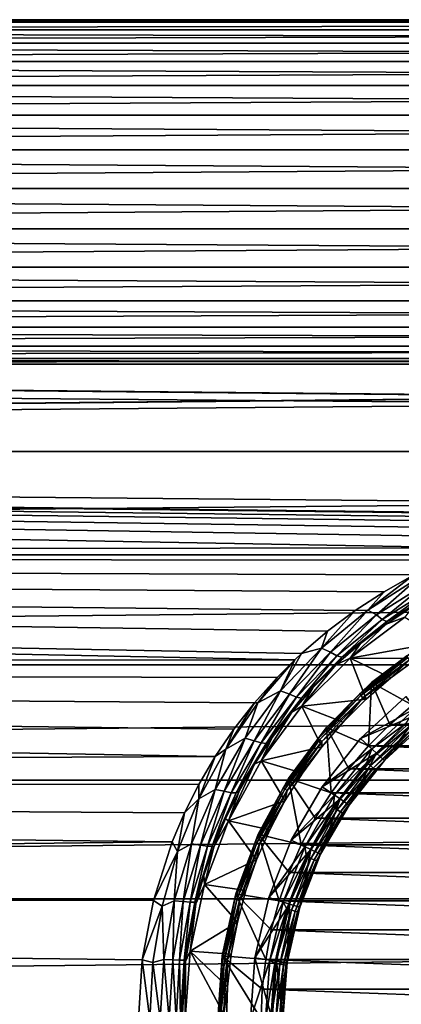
# Model space of a CAD drawing. Header units: metres. Extents: x -128 to 146, y -23 to 80.
# Tile 32 of 113: x -15 to -6, y 0 to 23. Entities that reach past the tile are written whole.
import ezdxf

# ---------------------------------------------------------------- set-up
doc = ezdxf.new("R2010")
doc.units = ezdxf.units.M
doc.layers.add('solid_509241_SW0001', color=7, linetype='CONTINUOUS')

msp = doc.modelspace()

# ---------------------------------------------------------------- linework, layer by layer
at = {"layer": 'solid_509241_SW0001'}
for points in [[(-59.494087, 22.762983, 3.293419), (59.494083, 22.762987, 3.293393), (59.258102, 22.94099, 1.646509)], [(-59.258102, 22.940989, 1.646519), (-59.494087, 22.762983, 3.293419), (59.258102, 22.94099, 1.646509)], [(-59.494083, 22.762987, -3.29339), (-59.258102, 22.94099, -1.646507), (59.258125, 22.940973, -1.646731)], [(-59.494083, 22.762987, -3.29339), (59.258125, 22.940973, -1.646731), (59.494171, 22.762922, -3.293843)], [(-59.258102, 22.940989, 1.646519), (59.258102, 22.94099, 1.646509), (59.180183, 23)], [(-59.180183, 23), (-59.258102, 22.940989, 1.646519), (59.180183, 23)], [(-59.258102, 22.94099, -1.646507), (-59.180183, 23), (59.258125, 22.940973, -1.646731)], [(59.258125, 22.940973, -1.646731), (-59.180183, 23), (59.180183, 23)], [(-59.894394, 22.463484, 4.938818), (59.894386, 22.46349, 4.938791), (59.494083, 22.762987, 3.293393)], [(-59.494087, 22.762983, 3.293419), (-59.894394, 22.463484, 4.938818), (59.494083, 22.762987, 3.293393)], [(-59.894382, 22.46349, -4.938787), (-59.494083, 22.762987, -3.29339), (59.894348, 22.463516, -4.938671)], [(-59.494083, 22.762987, -3.29339), (59.494171, 22.762922, -3.293843), (59.894348, 22.463516, -4.938671)], [(-60.470776, 22.037891, 6.582655), (60.470753, 22.03791, 6.582594), (59.894386, 22.46349, 4.938791)], [(-59.894394, 22.463484, 4.938818), (-60.470776, 22.037891, 6.582655), (59.894386, 22.46349, 4.938791)], [(-60.470749, 22.037912, -6.582585), (-59.894382, 22.46349, -4.938787), (60.469448, 22.038864, -6.579399)], [(-59.894382, 22.46349, -4.938787), (59.894348, 22.463516, -4.938671), (60.469448, 22.038864, -6.579399)], [(-61.234783, 21.484711, 8.210188), (61.234753, 21.484732, 8.210133), (60.470753, 22.03791, 6.582594)], [(-60.470776, 22.037891, 6.582655), (-61.234783, 21.484711, 8.210188), (60.470753, 22.03791, 6.582594)], [(-61.234749, 21.484734, -8.210128), (-60.470749, 22.037912, -6.582585), (61.233082, 21.485928, -8.207006)], [(-60.470749, 22.037912, -6.582585), (60.469448, 22.038864, -6.579399), (61.233082, 21.485928, -8.207006)], [(-62.201096, 20.8043, 9.807196), (62.201057, 20.804325, 9.807142), (61.234753, 21.484732, 8.210133)], [(-61.234783, 21.484711, 8.210188), (-62.201096, 20.8043, 9.807196), (61.234753, 21.484732, 8.210133)], [(-62.201057, 20.804327, -9.80714), (-61.234749, 21.484734, -8.210128), (62.199127, 20.805662, -9.804306)], [(-61.234749, 21.484734, -8.210128), (61.233082, 21.485928, -8.207006), (62.199127, 20.805662, -9.804306)], [(-63.380142, 20.00621, 11.346874), (63.380093, 20.006243, 11.346816), (62.201057, 20.804325, 9.807142)], [(-62.201096, 20.8043, 9.807196), (-63.380142, 20.00621, 11.346874), (62.201057, 20.804325, 9.807142)], [(-63.380089, 20.006245, -11.346815), (-62.201057, 20.804327, -9.80714), (63.378025, 20.007608, -11.344407)], [(-62.201057, 20.804327, -9.80714), (62.199127, 20.805662, -9.804306), (63.378025, 20.007608, -11.344407)], [(-64.769768, 19.116686, 12.788756), (64.769699, 19.116728, 12.788695), (63.380093, 20.006243, 11.346816)], [(-63.380142, 20.00621, 11.346874), (-64.769768, 19.116686, 12.788756), (63.380093, 20.006243, 11.346816)], [(-64.769699, 19.116728, -12.788694), (-63.380089, 20.006245, -11.346815), (64.767609, 19.118019, -12.786763)], [(-63.380089, 20.006245, -11.346815), (63.378025, 20.007608, -11.344407), (64.767609, 19.118019, -12.786763)], [(-66.336807, 18.189522, 14.076268), (66.336739, 18.189558, 14.07622), (64.769699, 19.116728, 12.788695)], [(-64.769768, 19.116686, 12.788756), (-66.336807, 18.189522, 14.076268), (64.769699, 19.116728, 12.788695)], [(-66.336739, 18.189558, -14.076221), (-64.769699, 19.116728, -12.788694), (66.334541, 18.190798, -14.074619)], [(-64.769699, 19.116728, -12.788694), (64.767609, 19.118019, -12.786763), (66.334541, 18.190798, -14.074619)], [(-68.009377, 17.302904, 15.15287), (68.009239, 17.302971, 15.152794), (66.336739, 18.189558, 14.07622)], [(-66.336807, 18.189522, 14.076268), (-68.009377, 17.302904, 15.15287), (66.336739, 18.189558, 14.07622)], [(-68.009232, 17.302979, -15.152787), (-66.336739, 18.189558, -14.076221), (68.008255, 17.303463, -15.152233)], [(-66.336739, 18.189558, -14.076221), (66.334541, 18.190798, -14.074619), (68.008255, 17.303463, -15.152233)], [(-69.699646, 16.532104, 15.990295), (69.699524, 16.532154, 15.990244), (68.009239, 17.302971, 15.152794)], [(-68.009377, 17.302904, 15.15287), (-69.699646, 16.532104, 15.990295), (68.009239, 17.302971, 15.152794)], [(-69.699509, 16.53216, -15.990238), (-68.009232, 17.302979, -15.152787), (69.698708, 16.53249, -15.989896)], [(-68.009232, 17.302979, -15.152787), (68.008255, 17.303463, -15.152233), (69.698708, 16.53249, -15.989896)], [(-71.333626, 15.923942, 16.596025), (71.333511, 15.923981, 16.595989), (69.699524, 16.532154, 15.990244)], [(-69.699646, 16.532104, 15.990295), (-71.333626, 15.923942, 16.596025), (69.699524, 16.532154, 15.990244)], [(-71.333496, 15.923984, -16.595985), (-69.699509, 16.53216, -15.990238), (71.332855, 15.924195, -16.595783)], [(-69.699509, 16.53216, -15.990238), (69.698708, 16.53249, -15.989896), (71.332855, 15.924195, -16.595783)], [(-72.88488, 15.486053, 17.005356), (72.884766, 15.48608, 17.005331), (71.333511, 15.923981, 16.595989)], [(-71.333626, 15.923942, 16.596025), (-72.88488, 15.486053, 17.005356), (71.333511, 15.923981, 16.595989)], [(-72.884758, 15.486082, -17.005331), (-71.333496, 15.923984, -16.595985), (72.884361, 15.486176, -17.005245)], [(-71.333496, 15.923984, -16.595985), (71.332855, 15.924195, -16.595783), (72.884361, 15.486176, -17.005245)], [(-74.362854, 15.206267, 17.255997), (74.362747, 15.206283, 17.255983), (72.884766, 15.48608, 17.005331)], [(-72.88488, 15.486053, 17.005356), (-74.362854, 15.206267, 17.255997), (72.884766, 15.48608, 17.005331)], [(-74.36274, 15.206284, -17.255983), (-72.884758, 15.486082, -17.005331), (74.362534, 15.206313, -17.255957)], [(-72.884758, 15.486082, -17.005331), (72.884361, 15.486176, -17.005245), (74.362534, 15.206313, -17.255957)], [(-127.5, 13.065489, 18.928629), (127.5, 15.251822, 17.215748), (77.206894, 15.070559, 17.374643)], [(-127.5, 13.065489, 18.928629), (127.5, 13.065489, 18.928629), (127.5, 15.251822, 17.215748)], [(127.5, 13.065489, -18.928629), (-127.5, 15.251822, -17.215748), (-77.206894, 15.070559, -17.374643)], [(127.5, 13.065489, -18.928629), (-127.5, 13.065489, -18.928629), (-127.5, 15.251822, -17.215748)], [(-75.793106, 15.070559, 17.374643), (75.793007, 15.070563, 17.37464), (74.362747, 15.206283, 17.255983)], [(-74.362854, 15.206267, 17.255997), (-75.793106, 15.070559, 17.374643), (74.362747, 15.206283, 17.255983)], [(-75.792999, 15.070564, -17.37464), (-74.36274, 15.206284, -17.255983), (75.792984, 15.070564, -17.37464)], [(-74.36274, 15.206284, -17.255983), (74.362534, 15.206313, -17.255957), (75.792984, 15.070564, -17.37464)], [(-127.5, 13.065489, 18.928629), (77.206894, 15.070559, 17.374643), (75.793007, 15.070563, 17.37464)], [(-75.793106, 15.070559, 17.374643), (-127.5, 13.065489, 18.928629), (75.793007, 15.070563, 17.37464)], [(127.5, 13.065489, -18.928629), (-77.206894, 15.070559, -17.374643), (-75.792999, 15.070564, -17.37464)], [(127.5, 13.065489, -18.928629), (-75.792999, 15.070564, -17.37464), (75.792984, 15.070564, -17.37464)], [(-127.5, 10.688633, 20.365488), (127.5, 10.688633, 20.365488), (127.5, 13.065489, 18.928629)], [(-127.5, 13.065489, 18.928629), (-127.5, 10.688633, 20.365488), (127.5, 13.065489, 18.928629)], [(-4.326552, 10.849246, -20.28038), (-127.5, 10.688633, -20.365488), (-127.5, 13.065489, -18.928629)], [(127.5, 13.065489, -18.928629), (127.5, 10.688633, -20.365488), (-127.5, 13.065489, -18.928629)], [(0.731982, 11.600663, -19.860126), (-127.5, 13.065489, -18.928629), (127.5, 10.688633, -20.365488)], [(-3.608396, 11.090138, -20.14966), (-4.326552, 10.849246, -20.28038), (-127.5, 13.065489, -18.928629)], [(-2.885561, 11.284695, -20.041349), (-3.608396, 11.090138, -20.14966), (-127.5, 13.065489, -18.928629)], [(-2.162512, 11.433838, -19.956636), (-2.885561, 11.284695, -20.041349), (-127.5, 13.065489, -18.928629)], [(-1.554317, 11.525234, -19.903994), (-2.162512, 11.433838, -19.956636), (-127.5, 13.065489, -18.928629)], [(-0.715228, 11.601446, -19.859669), (-1.554317, 11.525234, -19.903994), (-127.5, 13.065489, -18.928629)], [(0.731982, 11.600663, -19.860126), (-0.715228, 11.601446, -19.859669), (-127.5, 13.065489, -18.928629)], [(-4.326552, 10.849246, -20.28038), (-5.037412, 10.560815, -20.432062), (-127.5, 10.688633, -20.365488)], [(-127.5, 8.155912, 21.505373), (127.5, 8.155912, 21.505373), (127.5, 10.688633, 20.365488)], [(-127.5, 10.688633, 20.365488), (-127.5, 8.155912, 21.505373), (127.5, 10.688633, 20.365488)], [(-8.477742, 8.271134, -21.461323), (-127.5, 8.155912, -21.505373), (-127.5, 10.688633, -20.365488)], [(-8.322692, 8.415843, -21.404989), (-8.477742, 8.271134, -21.461323), (-127.5, 10.688633, -20.365488)], [(-7.721192, 8.931675, -21.194933), (-8.322692, 8.415843, -21.404989), (-127.5, 10.688633, -20.365488)], [(-7.08632, 9.407078, -20.988256), (-7.721192, 8.931675, -21.194933), (-127.5, 10.688633, -20.365488)], [(-6.423679, 9.838432, -20.789547), (-7.08632, 9.407078, -20.988256), (-127.5, 10.688633, -20.365488)], [(-5.738528, 10.223615, -20.602856), (-6.423679, 9.838432, -20.789547), (-127.5, 10.688633, -20.365488)], [(-5.037412, 10.560815, -20.432062), (-5.738528, 10.223615, -20.602856), (-127.5, 10.688633, -20.365488)], [(-6.796906, 9.417451, -20.999983), (-6.423679, 9.838432, -20.789547), (-5.738528, 10.223615, -20.602856)], [(-5.62358, 10.168539, -20.637554), (-6.796906, 9.417451, -20.999983), (-5.738528, 10.223615, -20.602856)], [(-6.601246, 9.303652, -21.135323), (-6.796906, 9.417451, -20.999983), (-5.62358, 10.168539, -20.637554)], [(-5.439199, 10.034286, -20.773464), (-6.601246, 9.303652, -21.135323), (-5.62358, 10.168539, -20.637554)], [(-6.468288, 9.201883, -21.332178), (-6.601246, 9.303652, -21.135323), (-5.439199, 10.034286, -20.773464)], [(-5.32371, 9.915107, -20.97156), (-6.468288, 9.201883, -21.332178), (-5.439199, 10.034286, -20.773464)], [(-6.796906, 9.417451, -20.999983), (-7.08632, 9.407078, -20.988256), (-6.423679, 9.838432, -20.789547)], [(-6.361004, 9.152223, -21.561985), (-6.468288, 9.201883, -21.332178), (-5.32371, 9.915107, -20.97156)], [(-5.228251, 9.850332, -21.202808), (-6.361004, 9.152223, -21.561985), (-5.32371, 9.915107, -20.97156)], [(-5.228251, 9.850332, -21.202808), (-5.763969, 9.499133, -21.634254), (-6.361004, 9.152223, -21.561985)], [(-6.796906, 9.417451, -20.999983), (-7.859315, 8.541935, -21.38446), (-7.08632, 9.407078, -20.988256)], [(-7.655974, 8.448015, -21.520878), (-7.859315, 8.541935, -21.38446), (-6.796906, 9.417451, -20.999983)], [(-7.859315, 8.541935, -21.38446), (-7.721192, 8.931675, -21.194933), (-7.08632, 9.407078, -20.988256)], [(-6.601246, 9.303652, -21.135323), (-7.655974, 8.448015, -21.520878), (-6.796906, 9.417451, -20.999983)], [(-7.510379, 8.364044, -21.717182), (-7.655974, 8.448015, -21.520878), (-6.601246, 9.303652, -21.135323)], [(-6.468288, 9.201883, -21.332178), (-7.510379, 8.364044, -21.717182), (-6.601246, 9.303652, -21.135323)], [(-6.376435, 9.094966, -21.839315), (-5.763969, 9.499133, -21.634254), (-5.947011, 9.253813, -28)], [(-6.361004, 9.152223, -21.561985), (-5.763969, 9.499133, -21.634254), (-6.376435, 9.094966, -21.839315)], [(-7.396195, 8.328995, -21.946348), (-7.510379, 8.364044, -21.717182), (-6.468288, 9.201883, -21.332178)], [(-6.361004, 9.152223, -21.561985), (-7.396195, 8.328995, -21.946348), (-6.468288, 9.201883, -21.332178)], [(-6.361004, 9.152223, -21.561985), (-6.967015, 8.646072, -22.054602), (-7.396195, 8.328995, -21.946348)], [(-5.024987, 8.703562, -28), (-7.203437, 8.313272, -28), (-5.947011, 9.253813, -28)], [(-6.376435, 9.094966, -21.839315), (-5.947011, 9.253813, -28), (-7.203437, 8.313272, -28)], [(-6.967015, 8.646072, -22.054602), (-6.376435, 9.094966, -21.839315), (-7.203437, 8.313272, -28)], [(-6.361004, 9.152223, -21.561985), (-6.376435, 9.094966, -21.839315), (-6.967015, 8.646072, -22.054602)], [(-7.859315, 8.541935, -21.38446), (-8.322692, 8.415843, -21.404989), (-7.721192, 8.931675, -21.194933)], [(-7.52968, 8.155505, -22.275293), (-6.967015, 8.646072, -22.054602), (-7.203437, 8.313272, -28)], [(-7.396195, 8.328995, -21.946348), (-6.967015, 8.646072, -22.054602), (-7.52968, 8.155505, -22.275293)], [(-5.024987, 8.703562, -28), (-5.661379, 8.303691, -28), (-7.203437, 8.313272, -28)], [(-6.712343, 7.746416, -39), (-6.712322, 7.746434, -28.200001), (-5.541568, 8.622849, -28.200001)], [(-5.541643, 8.622801, -39), (-6.712343, 7.746416, -39), (-5.541568, 8.622849, -28.200001)], [(-5.541643, 8.622801, -39), (-5.76721, 7.231997, -40), (-6.712343, 7.746416, -39)], [(-5.902228, 8.361553, -28.123608), (-5.541568, 8.622849, -28.200001), (-6.712322, 7.746434, -28.200001)], [(-7.859315, 8.541935, -21.38446), (-8.803641, 7.554614, -21.769892), (-8.322692, 8.415843, -21.404989)], [(-8.595714, 7.479427, -21.908739), (-8.803641, 7.554614, -21.769892), (-7.859315, 8.541935, -21.38446)], [(-8.803641, 7.554614, -21.769892), (-8.477742, 8.271134, -21.461323), (-8.322692, 8.415843, -21.404989)], [(-7.655974, 8.448015, -21.520878), (-8.595714, 7.479427, -21.908739), (-7.859315, 8.541935, -21.38446)], [(-8.441741, 7.412681, -22.105267), (-8.595714, 7.479427, -21.908739), (-7.655974, 8.448015, -21.520878)], [(-7.510379, 8.364044, -21.717182), (-8.441741, 7.412681, -22.105267), (-7.655974, 8.448015, -21.520878)], [(-8.477742, 8.271134, -21.461323), (-8.885304, 7.864581, -21.613615), (-127.5, 8.155912, -21.505373)], [(-127.5, 5.50426, 22.331661), (127.5, 5.50426, 22.331661), (127.5, 8.155912, 21.505373)], [(-127.5, 8.155912, 21.505373), (-127.5, 5.50426, 22.331661), (127.5, 8.155912, 21.505373)], [(-10.305633, 6.048386, -22.190472), (-127.5, 5.50426, -22.331661), (-127.5, 8.155912, -21.505373)], [(-9.878558, 6.67636, -22.009686), (-10.305633, 6.048386, -22.190472), (-127.5, 8.155912, -21.505373)], [(-9.40474, 7.283139, -21.816414), (-9.878558, 6.67636, -22.009686), (-127.5, 8.155912, -21.505373)], [(-8.885304, 7.864581, -21.613615), (-9.40474, 7.283139, -21.816414), (-127.5, 8.155912, -21.505373)], [(-9.330064, 7.285707, -21.817263), (-8.885304, 7.864581, -21.613615), (-8.477742, 8.271134, -21.461323)], [(-8.803641, 7.554614, -21.769892), (-9.330064, 7.285707, -21.817263), (-8.477742, 8.271134, -21.461323)], [(-8.324838, 7.390695, -22.334696), (-8.441741, 7.412681, -22.105267), (-7.510379, 8.364044, -21.717182)], [(-7.396195, 8.328995, -21.946348), (-8.324838, 7.390695, -22.334696), (-7.510379, 8.364044, -21.717182)], [(-7.396195, 8.328995, -21.946348), (-8.058508, 7.627796, -22.496017), (-8.324838, 7.390695, -22.334696)], [(-6.835739, 7.367168, -28), (-8.313272, 7.203437, -28), (-7.203437, 8.313272, -28)], [(-7.52968, 8.155505, -22.275293), (-7.203437, 8.313272, -28), (-8.313272, 7.203437, -28)], [(-7.396195, 8.328995, -21.946348), (-7.52968, 8.155505, -22.275293), (-8.058508, 7.627796, -22.496017)], [(-6.266067, 7.857409, -28), (-6.835739, 7.367168, -28), (-7.203437, 8.313272, -28)], [(-5.661379, 8.303691, -28), (-6.266067, 7.857409, -28), (-7.203437, 8.313272, -28)], [(-5.902228, 8.361553, -28.123608), (-6.712322, 7.746434, -28.200001), (-6.985819, 7.479986, -28.123608)], [(-5.902228, 8.361553, -28.123608), (-6.985819, 7.479986, -28.123608), (-5.877224, 8.32613, -28.058634)], [(-6.985819, 7.479986, -28.123608), (-6.956224, 7.448298, -28.058634), (-5.877224, 8.32613, -28.058634)], [(-5.877224, 8.32613, -28.058634), (-6.956224, 7.448298, -28.058634), (-5.839775, 8.273076, -28.015224)], [(-6.956224, 7.448298, -28.058634), (-6.9119, 7.400837, -28.015224), (-5.839775, 8.273076, -28.015224)], [(-5.839775, 8.273076, -28.015224), (-6.9119, 7.400837, -28.015224), (-6.266067, 7.857409, -28)], [(-5.839775, 8.273076, -28.015224), (-6.266067, 7.857409, -28), (-5.661379, 8.303691, -28)], [(-8.058508, 7.627796, -22.496017), (-7.52968, 8.155505, -22.275293), (-8.313272, 7.203437, -28)], [(-9.330064, 7.285707, -21.817263), (-9.40474, 7.283139, -21.816414), (-8.885304, 7.864581, -21.613615)], [(-7.746403, 6.712358, -39), (-7.746432, 6.712324, -28.200001), (-6.712322, 7.746434, -28.200001)], [(-6.985819, 7.479986, -28.123608), (-6.712322, 7.746434, -28.200001), (-7.746432, 6.712324, -28.200001)], [(-6.712343, 7.746416, -39), (-7.746403, 6.712358, -39), (-6.712322, 7.746434, -28.200001)], [(-6.712343, 7.746416, -39), (-6.780664, 6.29167, -40), (-7.746403, 6.712358, -39)], [(-6.9119, 7.400837, -28.015224), (-6.835739, 7.367168, -28), (-6.266067, 7.857409, -28)], [(-6.712343, 7.746416, -39), (-6.29167, 6.780664, -40), (-6.780664, 6.29167, -40)], [(-6.712343, 7.746416, -39), (-5.76721, 7.231997, -40), (-6.29167, 6.780664, -40)], [(-8.803641, 7.554614, -21.769892), (-9.622705, 6.46715, -22.137022), (-9.330064, 7.285707, -21.817263)], [(-9.412713, 6.409118, -22.279213), (-9.622705, 6.46715, -22.137022), (-8.803641, 7.554614, -21.769892)], [(-8.595714, 7.479427, -21.908739), (-9.412713, 6.409118, -22.279213), (-8.803641, 7.554614, -21.769892)], [(-9.25391, 6.358272, -22.476646), (-9.412713, 6.409118, -22.279213), (-8.595714, 7.479427, -21.908739)], [(-8.441741, 7.412681, -22.105267), (-9.25391, 6.358272, -22.476646), (-8.595714, 7.479427, -21.908739)], [(-8.548649, 7.068223, -22.711977), (-8.058508, 7.627796, -22.496017), (-8.313272, 7.203437, -28)], [(-8.324838, 7.390695, -22.334696), (-8.058508, 7.627796, -22.496017), (-8.548649, 7.068223, -22.711977)], [(-6.985819, 7.479986, -28.123608), (-7.746432, 6.712324, -28.200001), (-7.939278, 6.459082, -28.123608)], [(-6.985819, 7.479986, -28.123608), (-7.939278, 6.459082, -28.123608), (-6.956224, 7.448298, -28.058634)], [(-9.330064, 7.285707, -21.817263), (-10.06754, 6.215109, -22.15082), (-9.40474, 7.283139, -21.816414)], [(-9.622705, 6.46715, -22.137022), (-10.06754, 6.215109, -22.15082), (-9.330064, 7.285707, -21.817263)], [(-10.06754, 6.215109, -22.15082), (-9.878558, 6.67636, -22.009686), (-9.40474, 7.283139, -21.816414)], [(-9.137567, 6.346991, -22.707125), (-9.25391, 6.358272, -22.476646), (-8.441741, 7.412681, -22.105267)], [(-8.324838, 7.390695, -22.334696), (-9.137567, 6.346991, -22.707125), (-8.441741, 7.412681, -22.105267)], [(-8.324838, 7.390695, -22.334696), (-8.996773, 6.482071, -22.918631), (-9.137567, 6.346991, -22.707125)], [(-8.324838, 7.390695, -22.334696), (-8.548649, 7.068223, -22.711977), (-8.996773, 6.482071, -22.918631)], [(-6.835739, 7.367168, -28), (-7.367172, 6.835733, -28), (-8.313272, 7.203437, -28)], [(-7.939278, 6.459082, -28.123608), (-7.905643, 6.431718, -28.058634), (-6.956224, 7.448298, -28.058634)], [(-6.956224, 7.448298, -28.058634), (-7.905643, 6.431718, -28.058634), (-6.9119, 7.400837, -28.015224)], [(-7.905643, 6.431718, -28.058634), (-7.855269, 6.390735, -28.015224), (-6.9119, 7.400837, -28.015224)], [(-6.9119, 7.400837, -28.015224), (-7.855269, 6.390735, -28.015224), (-7.367172, 6.835733, -28)], [(-6.9119, 7.400837, -28.015224), (-7.367172, 6.835733, -28), (-6.835739, 7.367168, -28)], [(-6.964005, 6.461627, -28), (-5.923165, 7.427388, -28), (-6.963969, 6.461667, -27)], [(-5.705183, 7.153557, -28), (-5.923165, 7.427388, -28), (-6.964005, 6.461627, -28)], [(-5.611426, 7.036469, -27), (-6.963969, 6.461667, -27), (-5.923125, 7.427423, -27)], [(-5.923165, 7.427388, -28), (-5.923125, 7.427423, -27), (-6.963969, 6.461667, -27)], [(-7.857399, 6.266081, -28), (-9.253812, 5.947013, -28), (-8.313272, 7.203437, -28)], [(-8.548649, 7.068223, -22.711977), (-8.313272, 7.203437, -28), (-9.253812, 5.947013, -28)], [(-8.996773, 6.482071, -22.918631), (-8.548649, 7.068223, -22.711977), (-9.253812, 5.947013, -28)], [(-7.367172, 6.835733, -28), (-7.857399, 6.266081, -28), (-8.313272, 7.203437, -28)], [(-6.707695, 6.223288, -28), (-5.705183, 7.153557, -28), (-6.964005, 6.461627, -28)], [(-5.611426, 7.036469, -27), (-6.59751, 6.121508, -27), (-6.963969, 6.461667, -27)], [(-5.91103, 6.821693, -27.980423), (-5.705183, 7.153557, -28), (-6.707695, 6.223288, -28)], [(-6.597467, 6.121555, -26.555662), (-6.59751, 6.121508, -27), (-5.611426, 7.036469, -27)], [(-6.597467, 6.121555, -26.555662), (-5.611426, 7.036469, -27), (-5.611408, 7.036483, -26.555662)], [(-6.597467, 6.121555, -26.555662), (-5.611408, 7.036483, -26.555662), (-6.414204, 5.951511, -26.700001)], [(-5.611408, 7.036483, -26.555662), (-5.455536, 6.841025, -26.700001), (-6.414204, 5.951511, -26.700001)], [(-6.29167, 6.780664, -40), (-5.76721, 7.231997, -40), (6.29167, 6.780664, -40)], [(-7.855269, 6.390735, -28.015224), (-7.857399, 6.266081, -28), (-7.367172, 6.835733, -28)], [(-5.91103, 6.821693, -27.980423), (-6.707695, 6.223288, -28), (-6.821693, 5.91103, -27.980423)], [(-5.91103, 6.821693, -27.980423), (-6.821693, 5.91103, -27.980423), (-5.837942, 6.737344, -27.923532)], [(-5.455536, 6.841025, -26.700001), (-5.455535, 6.841026, -27.6), (-6.414204, 5.951512, -27.6)], [(-5.742776, 6.627516, -27.723248), (-6.414204, 5.951512, -27.6), (-5.455535, 6.841026, -27.6)], [(-6.414204, 5.951511, -26.700001), (-5.455536, 6.841025, -26.700001), (-6.414204, 5.951512, -27.6)], [(-10.06754, 6.215109, -22.15082), (-10.305633, 6.048386, -22.190472), (-9.878558, 6.67636, -22.009686)], [(-8.622787, 5.541664, -39), (-8.622849, 5.541569, -28.200001), (-7.746432, 6.712324, -28.200001)], [(-7.939278, 6.459082, -28.123608), (-7.746432, 6.712324, -28.200001), (-8.622849, 5.541569, -28.200001)], [(-7.746403, 6.712358, -39), (-7.642651, 5.210797, -40), (-8.622787, 5.541664, -39)], [(-7.746403, 6.712358, -39), (-8.622787, 5.541664, -39), (-7.746432, 6.712324, -28.200001)], [(-7.746403, 6.712358, -39), (-6.780664, 6.29167, -40), (-7.231997, 5.76721, -40)], [(-7.746403, 6.712358, -39), (-7.231997, 5.76721, -40), (-7.642651, 5.210797, -40)], [(-6.821693, 5.91103, -27.980423), (-6.737344, 5.837942, -27.923532), (-5.837942, 6.737344, -27.923532)], [(-6.780664, 6.29167, -40), (-6.29167, 6.780664, -40), (6.780664, 6.29167, -40)], [(-5.837942, 6.737344, -27.923532), (-6.737344, 5.837942, -27.923532), (-5.779962, 6.670431, -27.834911)], [(-6.737344, 5.837942, -27.923532), (-6.670431, 5.779962, -27.834911), (-5.779962, 6.670431, -27.834911)], [(-5.779962, 6.670431, -27.834911), (-6.670431, 5.779962, -27.834911), (-5.742776, 6.627516, -27.723248)], [(-6.670431, 5.779962, -27.834911), (-6.627516, 5.742776, -27.723248), (-5.742776, 6.627516, -27.723248)], [(-5.742776, 6.627516, -27.723248), (-6.627516, 5.742776, -27.723248), (-6.414204, 5.951512, -27.6)], [(-6.29167, 6.780664, -40), (6.29167, 6.780664, -40), (6.780664, 6.29167, -40)], [(-9.622705, 6.46715, -22.137022), (-10.309216, 5.291121, -22.467615), (-10.06754, 6.215109, -22.15082)], [(-10.099036, 5.248328, -22.613625), (-10.309216, 5.291121, -22.467615), (-9.622705, 6.46715, -22.137022)], [(-9.412713, 6.409118, -22.279213), (-10.099036, 5.248328, -22.613625), (-9.622705, 6.46715, -22.137022)], [(-9.938141, 5.211525, -22.812477), (-10.099036, 5.248328, -22.613625), (-9.412713, 6.409118, -22.279213)], [(-9.25391, 6.358272, -22.476646), (-9.938141, 5.211525, -22.812477), (-9.412713, 6.409118, -22.279213)], [(-9.824603, 5.208043, -23.0446), (-9.938141, 5.211525, -22.812477), (-9.25391, 6.358272, -22.476646)], [(-9.137567, 6.346991, -22.707125), (-9.824603, 5.208043, -23.0446), (-9.25391, 6.358272, -22.476646)], [(-9.137567, 6.346991, -22.707125), (-9.760148, 5.249275, -23.290197), (-9.824603, 5.208043, -23.0446)], [(-9.137567, 6.346991, -22.707125), (-9.401052, 5.874044, -23.112356), (-9.760148, 5.249275, -23.290197)], [(-9.401052, 5.874044, -23.112356), (-8.996773, 6.482071, -22.918631), (-9.253812, 5.947013, -28)], [(-9.137567, 6.346991, -22.707125), (-8.996773, 6.482071, -22.918631), (-9.401052, 5.874044, -23.112356)], [(-7.939278, 6.459082, -28.123608), (-8.622849, 5.541569, -28.200001), (-8.744843, 5.317856, -28.123608)], [(-7.939278, 6.459082, -28.123608), (-8.744843, 5.317856, -28.123608), (-7.905643, 6.431718, -28.058634)], [(-8.744843, 5.317856, -28.123608), (-8.707795, 5.295328, -28.058634), (-7.905643, 6.431718, -28.058634)], [(-7.905643, 6.431718, -28.058634), (-8.707795, 5.295328, -28.058634), (-7.855269, 6.390735, -28.015224)], [(-8.707795, 5.295328, -28.058634), (-8.652309, 5.261586, -28.015224), (-7.855269, 6.390735, -28.015224)], [(-7.855269, 6.390735, -28.015224), (-8.652309, 5.261586, -28.015224), (-7.857399, 6.266081, -28)], [(-7.849278, 5.351525, -28), (-6.964005, 6.461627, -28), (-7.849268, 5.35154, -27)], [(-6.707695, 6.223288, -28), (-6.964005, 6.461627, -28), (-7.849278, 5.351525, -28)], [(-6.59751, 6.121508, -27), (-7.849268, 5.35154, -27), (-6.963969, 6.461667, -27)], [(-6.964005, 6.461627, -28), (-6.963969, 6.461667, -27), (-7.849268, 5.35154, -27)], [(-10.06754, 6.215109, -22.15082), (-10.683804, 5.069989, -22.447412), (-10.305633, 6.048386, -22.190472)], [(-10.309216, 5.291121, -22.467615), (-10.683804, 5.069989, -22.447412), (-10.06754, 6.215109, -22.15082)], [(-7.857399, 6.266081, -28), (-8.303704, 5.661357, -28), (-9.253812, 5.947013, -28)], [(-8.652309, 5.261586, -28.015224), (-8.303704, 5.661357, -28), (-7.857399, 6.266081, -28)], [(-7.560352, 5.153986, -28), (-6.707695, 6.223288, -28), (-7.849278, 5.351525, -28)], [(-6.59751, 6.121508, -27), (-7.436134, 5.069903, -27), (-7.849268, 5.35154, -27)], [(-6.821693, 5.91103, -27.980423), (-6.707695, 6.223288, -28), (-7.560352, 5.153986, -28)], [(-7.436149, 5.06988, -26.555662), (-6.59751, 6.121508, -27), (-6.597467, 6.121555, -26.555662)], [(-7.436149, 5.06988, -26.555662), (-6.597467, 6.121555, -26.555662), (-7.229589, 4.92905, -26.700001)], [(-7.436149, 5.06988, -26.555662), (-7.436134, 5.069903, -27), (-6.59751, 6.121508, -27)], [(-7.231997, 5.76721, -40), (-6.780664, 6.29167, -40), (7.231997, 5.76721, -40)], [(-6.597467, 6.121555, -26.555662), (-6.414204, 5.951511, -26.700001), (-7.229589, 4.92905, -26.700001)], [(-6.780664, 6.29167, -40), (6.780664, 6.29167, -40), (7.231997, 5.76721, -40)], [(-10.305633, 6.048386, -22.190472), (-10.684834, 5.404243, -22.356077), (-127.5, 5.50426, -22.331661)], [(-10.683804, 5.069989, -22.447412), (-10.684834, 5.404243, -22.356077), (-10.305633, 6.048386, -22.190472)], [(-8.703547, 5.025015, -28), (-10.005926, 4.569622, -28), (-9.253812, 5.947013, -28)], [(-9.401052, 5.874044, -23.112356), (-9.253812, 5.947013, -28), (-10.005926, 4.569622, -28)], [(-8.303704, 5.661357, -28), (-8.703547, 5.025015, -28), (-9.253812, 5.947013, -28)], [(-6.821693, 5.91103, -27.980423), (-7.560352, 5.153986, -28), (-7.593485, 4.880037, -27.980423)], [(-6.821693, 5.91103, -27.980423), (-7.593485, 4.880037, -27.980423), (-6.737344, 5.837942, -27.923532)], [(-6.414204, 5.951511, -26.700001), (-6.414204, 5.951512, -27.6), (-7.229589, 4.929051, -27.6)], [(-6.627516, 5.742776, -27.723248), (-7.229589, 4.929051, -27.6), (-6.414204, 5.951512, -27.6)], [(-7.229589, 4.92905, -26.700001), (-6.414204, 5.951511, -26.700001), (-7.229589, 4.929051, -27.6)], [(-9.760148, 5.249275, -23.290197), (-9.401052, 5.874044, -23.112356), (-10.005926, 4.569622, -28)], [(-7.642651, 5.210797, -40), (-7.231997, 5.76721, -40), (7.642651, 5.210797, -40)], [(-7.593485, 4.880037, -27.980423), (-7.499594, 4.819696, -27.923532), (-6.737344, 5.837942, -27.923532)], [(-6.737344, 5.837942, -27.923532), (-7.499594, 4.819696, -27.923532), (-6.670431, 5.779962, -27.834911)], [(-7.499594, 4.819696, -27.923532), (-7.42511, 4.771829, -27.834911), (-6.670431, 5.779962, -27.834911)], [(-6.670431, 5.779962, -27.834911), (-7.42511, 4.771829, -27.834911), (-6.627516, 5.742776, -27.723248)], [(-7.42511, 4.771829, -27.834911), (-7.37734, 4.741128, -27.723248), (-6.627516, 5.742776, -27.723248)], [(-6.627516, 5.742776, -27.723248), (-7.37734, 4.741128, -27.723248), (-7.229589, 4.929051, -27.6)], [(-7.231997, 5.76721, -40), (7.231997, 5.76721, -40), (7.642651, 5.210797, -40)], [(-127.5, 2.772344, 22.832304), (127.5, 2.772344, 22.832304), (127.5, 5.50426, 22.331661)], [(-127.5, 5.50426, 22.331661), (-127.5, 2.772344, 22.832304), (127.5, 5.50426, 22.331661)], [(-11.300403, 4.082197, -22.634832), (-127.5, 2.772344, -22.832304), (-127.5, 5.50426, -22.331661)], [(-11.016119, 4.748104, -22.504566), (-11.300403, 4.082197, -22.634832), (-127.5, 5.50426, -22.331661)], [(-10.684834, 5.404243, -22.356077), (-11.016119, 4.748104, -22.504566), (-127.5, 5.50426, -22.331661)], [(-9.323664, 4.258144, -39), (-9.323727, 4.258006, -28.200001), (-8.622849, 5.541569, -28.200001)], [(-8.744843, 5.317856, -28.123608), (-8.622849, 5.541569, -28.200001), (-9.323727, 4.258006, -28.200001)], [(-8.622787, 5.541664, -39), (-8.333917, 4.013522, -40), (-9.323664, 4.258144, -39)], [(-8.622787, 5.541664, -39), (-9.323664, 4.258144, -39), (-8.622849, 5.541569, -28.200001)], [(-8.652309, 5.261586, -28.015224), (-8.703547, 5.025015, -28), (-8.303704, 5.661357, -28)], [(-8.622787, 5.541664, -39), (-7.642651, 5.210797, -40), (-8.010773, 4.624931, -40)], [(-8.622787, 5.541664, -39), (-8.010773, 4.624931, -40), (-8.333917, 4.013522, -40)], [(-10.683804, 5.069989, -22.447412), (-11.016119, 4.748104, -22.504566), (-10.684834, 5.404243, -22.356077)], [(-10.309216, 5.291121, -22.467615), (-10.855001, 4.040004, -22.745274), (-10.683804, 5.069989, -22.447412)], [(-10.645816, 4.010394, -22.895056), (-10.855001, 4.040004, -22.745274), (-10.309216, 5.291121, -22.467615)], [(-10.099036, 5.248328, -22.613625), (-10.645816, 4.010394, -22.895056), (-10.309216, 5.291121, -22.467615)], [(-10.484677, 3.985488, -23.095545), (-10.645816, 4.010394, -22.895056), (-10.099036, 5.248328, -22.613625)], [(-9.938141, 5.211525, -22.812477), (-10.484677, 3.985488, -23.095545), (-10.099036, 5.248328, -22.613625)], [(-10.375072, 3.986655, -23.329571), (-10.484677, 3.985488, -23.095545), (-9.938141, 5.211525, -22.812477)], [(-9.824603, 5.208043, -23.0446), (-10.375072, 3.986655, -23.329571), (-9.938141, 5.211525, -22.812477)], [(-10.073807, 4.612161, -23.449856), (-9.760148, 5.249275, -23.290197), (-10.005926, 4.569622, -28)], [(-9.824603, 5.208043, -23.0446), (-9.760148, 5.249275, -23.290197), (-10.073807, 4.612161, -23.449856)], [(-8.744843, 5.317856, -28.123608), (-9.323727, 4.258006, -28.200001), (-9.387507, 4.07757, -28.123608)], [(-8.744843, 5.317856, -28.123608), (-9.387507, 4.07757, -28.123608), (-8.707795, 5.295328, -28.058634)], [(-9.387507, 4.07757, -28.123608), (-9.347737, 4.060296, -28.058634), (-8.707795, 5.295328, -28.058634)], [(-8.707795, 5.295328, -28.058634), (-9.347737, 4.060296, -28.058634), (-8.652309, 5.261586, -28.015224)], [(-9.347737, 4.060296, -28.058634), (-9.288174, 4.034423, -28.015224), (-8.652309, 5.261586, -28.015224)], [(-8.652309, 5.261586, -28.015224), (-9.288174, 4.034423, -28.015224), (-8.703547, 5.025015, -28)], [(-7.436134, 5.069903, -27), (-8.559228, 4.121844, -27), (-7.849268, 5.35154, -27)], [(-7.849278, 5.351525, -28), (-7.849268, 5.35154, -27), (-8.559228, 4.121844, -27)], [(-8.559211, 4.121881, -28), (-7.849278, 5.351525, -28), (-8.559228, 4.121844, -27)], [(-7.560352, 5.153986, -28), (-7.849278, 5.351525, -28), (-8.559211, 4.121881, -28)], [(-8.010773, 4.624931, -40), (-7.642651, 5.210797, -40), (8.010773, 4.624931, -40)], [(-7.642651, 5.210797, -40), (7.642651, 5.210797, -40), (8.010773, 4.624931, -40)], [(-10.683804, 5.069989, -22.447412), (-11.172229, 3.861877, -22.693995), (-11.016119, 4.748104, -22.504566)], [(-10.855001, 4.040004, -22.745274), (-11.172229, 3.861877, -22.693995), (-10.683804, 5.069989, -22.447412)], [(-9.824603, 5.208043, -23.0446), (-10.073807, 4.612161, -23.449856), (-10.375072, 3.986655, -23.329571)], [(-8.703547, 5.025015, -28), (-9.054744, 4.360516, -28), (-10.005926, 4.569622, -28)], [(-9.288174, 4.034423, -28.015224), (-9.054744, 4.360516, -28), (-8.703547, 5.025015, -28)], [(-7.436134, 5.069903, -27), (-8.108695, 3.905006, -27), (-8.559228, 4.121844, -27)], [(-8.244102, 3.969543, -28), (-7.560352, 5.153986, -28), (-8.559211, 4.121881, -28)], [(-7.593485, 4.880037, -27.980423), (-7.560352, 5.153986, -28), (-8.244102, 3.969543, -28)], [(-8.10872, 3.904954, -26.555662), (-8.108695, 3.905006, -27), (-7.436134, 5.069903, -27)], [(-8.10872, 3.904954, -26.555662), (-7.436134, 5.069903, -27), (-7.436149, 5.06988, -26.555662)], [(-8.10872, 3.904954, -26.555662), (-7.436149, 5.06988, -26.555662), (-7.883478, 3.796483, -26.700001)], [(-7.436149, 5.06988, -26.555662), (-7.229589, 4.92905, -26.700001), (-7.883478, 3.796483, -26.700001)], [(-7.593485, 4.880037, -27.980423), (-8.244102, 3.969543, -28), (-8.210696, 3.749699, -27.980423)], [(-7.593485, 4.880037, -27.980423), (-8.210696, 3.749699, -27.980423), (-7.499594, 4.819696, -27.923532)], [(-8.210696, 3.749699, -27.980423), (-8.109173, 3.703335, -27.923532), (-7.499594, 4.819696, -27.923532)], [(-7.499594, 4.819696, -27.923532), (-8.109173, 3.703335, -27.923532), (-7.42511, 4.771829, -27.834911)], [(-8.109173, 3.703335, -27.923532), (-8.028635, 3.666555, -27.834911), (-7.42511, 4.771829, -27.834911)], [(-7.42511, 4.771829, -27.834911), (-8.028635, 3.666555, -27.834911), (-7.37734, 4.741128, -27.723248)], [(-7.883478, 3.796483, -26.700001), (-7.229589, 4.92905, -26.700001), (-7.883477, 3.796483, -27.6)], [(-7.229589, 4.92905, -26.700001), (-7.229589, 4.929051, -27.6), (-7.883477, 3.796483, -27.6)], [(-7.37734, 4.741128, -27.723248), (-7.883477, 3.796483, -27.6), (-7.229589, 4.929051, -27.6)], [(-11.172229, 3.861877, -22.693995), (-11.300403, 4.082197, -22.634832), (-11.016119, 4.748104, -22.504566)], [(-9.355274, 3.671693, -28), (-10.554419, 3.099072, -28), (-10.005926, 4.569622, -28)], [(-10.342921, 3.965276, -23.58993), (-10.005926, 4.569622, -28), (-10.554419, 3.099072, -28)], [(-10.375072, 3.986655, -23.329571), (-10.073807, 4.612161, -23.449856), (-10.342921, 3.965276, -23.58993)], [(-10.342921, 3.965276, -23.58993), (-10.073807, 4.612161, -23.449856), (-10.005926, 4.569622, -28)], [(-9.054744, 4.360516, -28), (-9.355274, 3.671693, -28), (-10.005926, 4.569622, -28)], [(-8.333917, 4.013522, -40), (-8.010773, 4.624931, -40), (8.333917, 4.013522, -40)], [(-8.028635, 3.666555, -27.834911), (-7.976983, 3.642966, -27.723248), (-7.37734, 4.741128, -27.723248)], [(-8.010773, 4.624931, -40), (8.010773, 4.624931, -40), (8.333917, 4.013522, -40)], [(-7.37734, 4.741128, -27.723248), (-7.976983, 3.642966, -27.723248), (-7.883477, 3.796483, -27.6)], [(-9.288174, 4.034423, -28.015224), (-9.355274, 3.671693, -28), (-9.054744, 4.360516, -28)], [(-11.300403, 4.082197, -22.634832), (-11.731396, 2.732611, -22.837093), (-127.5, 2.772344, -22.832304)], [(-11.172229, 3.861877, -22.693995), (-11.731396, 2.732611, -22.837093), (-11.300403, 4.082197, -22.634832)], [(-9.83476, 2.887907, -39), (-9.834804, 2.887758, -28.200001), (-9.323727, 4.258006, -28.200001)], [(-9.387507, 4.07757, -28.123608), (-9.323727, 4.258006, -28.200001), (-9.834804, 2.887758, -28.200001)], [(-9.323664, 4.258144, -39), (-8.839021, 2.726578, -40), (-9.83476, 2.887907, -39)], [(-9.323664, 4.258144, -39), (-9.83476, 2.887907, -39), (-9.323727, 4.258006, -28.200001)], [(-9.323664, 4.258144, -39), (-8.333917, 4.013522, -40), (-8.610602, 3.379346, -40)], [(-9.323664, 4.258144, -39), (-8.610602, 3.379346, -40), (-8.839021, 2.726578, -40)], [(-8.108695, 3.905006, -27), (-9.077969, 2.800084, -27), (-8.559228, 4.121844, -27)], [(-9.077946, 2.800162, -28), (-8.559228, 4.121844, -27), (-9.077969, 2.800084, -27)], [(-9.077946, 2.800162, -28), (-8.559211, 4.121881, -28), (-8.559228, 4.121844, -27)], [(-8.244102, 3.969543, -28), (-8.559211, 4.121881, -28), (-9.077946, 2.800162, -28)], [(-11.172229, 3.861877, -22.693995), (-11.526743, 2.603742, -22.87929), (-11.731396, 2.732611, -22.837093)], [(-11.252183, 2.728709, -22.955437), (-11.526743, 2.603742, -22.87929), (-11.172229, 3.861877, -22.693995)], [(-10.855001, 4.040004, -22.745274), (-11.252183, 2.728709, -22.955437), (-11.172229, 3.861877, -22.693995)], [(-11.044429, 2.710312, -23.108423), (-11.252183, 2.728709, -22.955437), (-10.855001, 4.040004, -22.745274)], [(-10.645816, 4.010394, -22.895056), (-11.044429, 2.710312, -23.108423), (-10.855001, 4.040004, -22.745274)], [(-10.883993, 2.695182, -23.31045), (-11.044429, 2.710312, -23.108423), (-10.645816, 4.010394, -22.895056)], [(-10.484677, 3.985488, -23.095545), (-10.883993, 2.695182, -23.31045), (-10.645816, 4.010394, -22.895056)], [(-10.778302, 2.697996, -23.546255), (-10.883993, 2.695182, -23.31045), (-10.484677, 3.985488, -23.095545)], [(-10.375072, 3.986655, -23.329571), (-10.568231, 3.311459, -23.709358), (-10.778302, 2.697996, -23.546255)], [(-10.375072, 3.986655, -23.329571), (-10.778302, 2.697996, -23.546255), (-10.484677, 3.985488, -23.095545)], [(-10.375072, 3.986655, -23.329571), (-10.342921, 3.965276, -23.58993), (-10.568231, 3.311459, -23.709358)], [(-10.568231, 3.311459, -23.709358), (-10.342921, 3.965276, -23.58993), (-10.554419, 3.099072, -28)], [(-9.387507, 4.07757, -28.123608), (-9.834804, 2.887758, -28.200001), (-9.855301, 2.761326, -28.123608)], [(-9.387507, 4.07757, -28.123608), (-9.855301, 2.761326, -28.123608), (-9.347737, 4.060296, -28.058634)], [(-9.855301, 2.761326, -28.123608), (-9.813549, 2.749628, -28.058634), (-9.347737, 4.060296, -28.058634)], [(-9.347737, 4.060296, -28.058634), (-9.813549, 2.749628, -28.058634), (-9.288174, 4.034423, -28.015224)], [(-9.813549, 2.749628, -28.058634), (-9.751018, 2.732107, -28.015224), (-9.288174, 4.034423, -28.015224)], [(-9.288174, 4.034423, -28.015224), (-9.751018, 2.732107, -28.015224), (-9.355274, 3.671693, -28)], [(-8.108695, 3.905006, -27), (-8.600158, 2.652789, -27), (-9.077969, 2.800084, -27)], [(-8.743676, 2.69641, -28), (-8.244102, 3.969543, -28), (-9.077946, 2.800162, -28)], [(-8.210696, 3.749699, -27.980423), (-8.244102, 3.969543, -28), (-8.743676, 2.69641, -28)], [(-8.610602, 3.379346, -40), (-8.333917, 4.013522, -40), (8.610602, 3.379346, -40)], [(-8.600155, 2.652797, -26.555662), (-8.600158, 2.652789, -27), (-8.108695, 3.905006, -27)], [(-8.600155, 2.652797, -26.555662), (-8.108695, 3.905006, -27), (-8.10872, 3.904954, -26.555662)], [(-8.600155, 2.652797, -26.555662), (-8.10872, 3.904954, -26.555662), (-8.361262, 2.579108, -26.700001)], [(-8.10872, 3.904954, -26.555662), (-7.883478, 3.796483, -26.700001), (-8.361262, 2.579108, -26.700001)], [(-8.333917, 4.013522, -40), (8.333917, 4.013522, -40), (8.610602, 3.379346, -40)], [(-9.355274, 3.671693, -28), (-9.603512, 2.962272, -28), (-10.554419, 3.099072, -28)], [(-9.751018, 2.732107, -28.015224), (-9.603512, 2.962272, -28), (-9.355274, 3.671693, -28)], [(-8.210696, 3.749699, -27.980423), (-8.743676, 2.69641, -28), (-8.660761, 2.543029, -27.980423)], [(-8.210696, 3.749699, -27.980423), (-8.660761, 2.543029, -27.980423), (-8.109173, 3.703335, -27.923532)], [(-8.660761, 2.543029, -27.980423), (-8.553673, 2.511585, -27.923532), (-8.109173, 3.703335, -27.923532)], [(-8.109173, 3.703335, -27.923532), (-8.553673, 2.511585, -27.923532), (-8.028635, 3.666555, -27.834911)], [(-8.553673, 2.511585, -27.923532), (-8.46872, 2.486641, -27.834911), (-8.028635, 3.666555, -27.834911)], [(-8.028635, 3.666555, -27.834911), (-8.46872, 2.486641, -27.834911), (-7.976983, 3.642966, -27.723248)], [(-8.46872, 2.486641, -27.834911), (-8.414236, 2.470643, -27.723248), (-7.976983, 3.642966, -27.723248)], [(-7.976983, 3.642966, -27.723248), (-8.414236, 2.470643, -27.723248), (-8.361262, 2.579108, -27.6)], [(-7.883478, 3.796483, -26.700001), (-7.883477, 3.796483, -27.6), (-8.361262, 2.579108, -27.6)], [(-7.976983, 3.642966, -27.723248), (-8.361262, 2.579108, -27.6), (-7.883477, 3.796483, -27.6)], [(-8.361262, 2.579108, -26.700001), (-7.883478, 3.796483, -26.700001), (-8.361262, 2.579108, -27.6)], [(-10.778302, 2.697996, -23.546255), (-10.568231, 3.311459, -23.709358), (-10.750513, 2.653637, -23.807497)], [(-10.750513, 2.653637, -23.807497), (-10.568231, 3.311459, -23.709358), (-10.554419, 3.099072, -28)], [(-8.839021, 2.726578, -40), (-8.610602, 3.379346, -40), (8.839021, 2.726578, -40)], [(-8.610602, 3.379346, -40), (8.610602, 3.379346, -40), (8.839021, 2.726578, -40)], [(-9.798021, 2.236347, -28), (-10.888044, 1.565406, -28), (-10.554419, 3.099072, -28)], [(-10.750513, 2.653637, -23.807497), (-10.554419, 3.099072, -28), (-10.888044, 1.565406, -28)], [(-9.603512, 2.962272, -28), (-9.798021, 2.236347, -28), (-10.554419, 3.099072, -28)], [(-9.751018, 2.732107, -28.015224), (-9.798021, 2.236347, -28), (-9.603512, 2.962272, -28)], [(-127.5, 0, 23), (127.5, 0, 23), (127.5, 2.772344, 22.832304)], [(-127.5, 2.772344, 22.832304), (-127.5, 0, 23), (127.5, 2.772344, 22.832304)], [(-12.069973, 0, -23), (-127.5, 0, -23), (-127.5, 2.772344, -22.832304)], [(-11.985751, 1.368679, -22.95924), (-12.069973, 0, -23), (-127.5, 2.772344, -22.832304)], [(-11.731396, 2.732611, -22.837093), (-11.985751, 1.368679, -22.95924), (-127.5, 2.772344, -22.832304)], [(-11.526743, 2.603742, -22.87929), (-11.985751, 1.368679, -22.95924), (-11.731396, 2.732611, -22.837093)], [(-11.252183, 2.728709, -22.955437), (-11.493603, 1.374747, -23.086554), (-11.526743, 2.603742, -22.87929)], [(-11.287046, 1.365999, -23.24169), (-11.493603, 1.374747, -23.086554), (-11.252183, 2.728709, -22.955437)], [(-11.044429, 2.710312, -23.108423), (-11.287046, 1.365999, -23.24169), (-11.252183, 2.728709, -22.955437)], [(-10.145655, 1.458831, -39), (-10.14567, 1.458727, -28.200001), (-9.834804, 2.887758, -28.200001)], [(-9.855301, 2.761326, -28.123608), (-9.834804, 2.887758, -28.200001), (-10.14567, 1.458727, -28.200001)], [(-9.855301, 2.761326, -28.123608), (-10.14567, 1.458727, -28.200001), (-10.139508, 1.393643, -28.123608)], [(-9.83476, 2.887907, -39), (-9.146676, 1.378703, -40), (-10.145655, 1.458831, -39)], [(-9.83476, 2.887907, -39), (-10.145655, 1.458831, -39), (-9.834804, 2.887758, -28.200001)], [(-9.855301, 2.761326, -28.123608), (-10.139508, 1.393643, -28.123608), (-9.813549, 2.749628, -28.058634)], [(-10.139508, 1.393643, -28.123608), (-10.096553, 1.387739, -28.058634), (-9.813549, 2.749628, -28.058634)], [(-9.813549, 2.749628, -28.058634), (-10.096553, 1.387739, -28.058634), (-9.751018, 2.732107, -28.015224)], [(-10.096553, 1.387739, -28.058634), (-10.032218, 1.378897, -28.015224), (-9.751018, 2.732107, -28.015224)], [(-9.751018, 2.732107, -28.015224), (-10.032218, 1.378897, -28.015224), (-9.798021, 2.236347, -28)], [(-9.83476, 2.887907, -39), (-8.839021, 2.726578, -40), (-9.018089, 2.058278, -40)], [(-9.83476, 2.887907, -39), (-9.018089, 2.058278, -40), (-9.146676, 1.378703, -40)], [(-8.600158, 2.652789, -27), (-9.393905, 1.41582, -27), (-9.077969, 2.800084, -27)], [(-9.393894, 1.415894, -28), (-9.077969, 2.800084, -27), (-9.393905, 1.41582, -27)], [(-9.393894, 1.415894, -28), (-9.077946, 2.800162, -28), (-9.077969, 2.800084, -27)], [(-8.743676, 2.69641, -28), (-9.077946, 2.800162, -28), (-9.393894, 1.415894, -28)], [(-9.018089, 2.058278, -40), (-8.839021, 2.726578, -40), (9.018089, 2.058278, -40)], [(-8.839021, 2.726578, -40), (8.839021, 2.726578, -40), (9.018089, 2.058278, -40)], [(-11.526743, 2.603742, -22.87929), (-11.741716, 1.310271, -22.994259), (-11.985751, 1.368679, -22.95924)], [(-11.493603, 1.374747, -23.086554), (-11.741716, 1.310271, -22.994259), (-11.526743, 2.603742, -22.87929)], [(-11.127436, 1.358924, -23.444798), (-11.287046, 1.365999, -23.24169), (-11.044429, 2.710312, -23.108423)], [(-10.883993, 2.695182, -23.31045), (-11.127436, 1.358924, -23.444798), (-11.044429, 2.710312, -23.108423)], [(-11.024599, 1.360998, -23.681858), (-11.127436, 1.358924, -23.444798), (-10.883993, 2.695182, -23.31045)], [(-10.778302, 2.697996, -23.546255), (-10.750513, 2.653637, -23.807497), (-11.024599, 1.360998, -23.681858)], [(-10.778302, 2.697996, -23.546255), (-11.024599, 1.360998, -23.681858), (-10.883993, 2.695182, -23.31045)], [(-11.024599, 1.360998, -23.681858), (-10.750513, 2.653637, -23.807497), (-10.99081, 1.329184, -23.938618)], [(-10.99081, 1.329184, -23.938618), (-10.750513, 2.653637, -23.807497), (-10.888044, 1.565406, -28)], [(-8.600158, 2.652789, -27), (-8.899487, 1.341318, -27), (-9.393905, 1.41582, -27)], [(-9.047906, 1.363045, -28), (-8.743676, 2.69641, -28), (-9.393894, 1.415894, -28)], [(-8.660761, 2.543029, -27.980423), (-8.743676, 2.69641, -28), (-9.047906, 1.363045, -28)], [(-8.660761, 2.543029, -27.980423), (-9.047906, 1.363045, -28), (-8.934518, 1.28459, -27.980423)], [(-8.660761, 2.543029, -27.980423), (-8.934518, 1.28459, -27.980423), (-8.553673, 2.511585, -27.923532)], [(-8.934518, 1.28459, -27.980423), (-8.824044, 1.268706, -27.923532), (-8.553673, 2.511585, -27.923532)], [(-8.899477, 1.34138, -26.555662), (-8.899487, 1.341318, -27), (-8.600158, 2.652789, -27)], [(-8.899477, 1.34138, -26.555662), (-8.600158, 2.652789, -27), (-8.600155, 2.652797, -26.555662)], [(-8.899477, 1.34138, -26.555662), (-8.600155, 2.652797, -26.555662), (-8.652269, 1.30412, -26.700001)], [(-8.553673, 2.511585, -27.923532), (-8.824044, 1.268706, -27.923532), (-8.46872, 2.486641, -27.834911)], [(-8.600155, 2.652797, -26.555662), (-8.361262, 2.579108, -26.700001), (-8.652269, 1.30412, -26.700001)], [(-8.361262, 2.579108, -26.700001), (-8.361262, 2.579108, -27.6), (-8.652269, 1.30412, -27.6)], [(-8.414236, 2.470643, -27.723248), (-8.652269, 1.30412, -27.6), (-8.361262, 2.579108, -27.6)], [(-8.652269, 1.30412, -26.700001), (-8.361262, 2.579108, -26.700001), (-8.652269, 1.30412, -27.6)], [(-8.824044, 1.268706, -27.923532), (-8.736407, 1.256106, -27.834911), (-8.46872, 2.486641, -27.834911)], [(-8.46872, 2.486641, -27.834911), (-8.736407, 1.256106, -27.834911), (-8.414236, 2.470643, -27.723248)], [(-8.736407, 1.256106, -27.834911), (-8.680201, 1.248024, -27.723248), (-8.414236, 2.470643, -27.723248)], [(-8.414236, 2.470643, -27.723248), (-8.680201, 1.248024, -27.723248), (-8.652269, 1.30412, -27.6)], [(-9.798021, 2.236347, -28), (-9.937752, 1.497862, -28), (-10.888044, 1.565406, -28)], [(-10.032218, 1.378897, -28.015224), (-9.937752, 1.497862, -28), (-9.798021, 2.236347, -28)], [(-9.146676, 1.378703, -40), (-9.018089, 2.058278, -40), (9.146676, 1.378703, -40)], [(-9.018089, 2.058278, -40), (9.018089, 2.058278, -40), (9.146676, 1.378703, -40)], [(-11.813964, 0, -23.033325), (-12.069973, 0, -23), (-11.985751, 1.368679, -22.95924)], [(-11.741716, 1.310271, -22.994259), (-11.813964, 0, -23.033325), (-11.985751, 1.368679, -22.95924)], [(-11.493603, 1.374747, -23.086554), (-11.574794, 0, -23.131208), (-11.741716, 1.310271, -22.994259)], [(-11.368693, 0, -23.287113), (-11.574794, 0, -23.131208), (-11.493603, 1.374747, -23.086554)], [(-11.287046, 1.365999, -23.24169), (-11.368693, 0, -23.287113), (-11.493603, 1.374747, -23.086554)], [(-11.209427, 0, -23.490627), (-11.368693, 0, -23.287113), (-11.287046, 1.365999, -23.24169)], [(-11.127436, 1.358924, -23.444798), (-11.209427, 0, -23.490627), (-11.287046, 1.365999, -23.24169)], [(-11.024599, 1.360998, -23.681858), (-11.107631, 0, -23.728157), (-11.127436, 1.358924, -23.444798)], [(-11.024599, 1.360998, -23.681858), (-11.070125, 0, -23.982548), (-11.107631, 0, -23.728157)], [(-11.024599, 1.360998, -23.681858), (-10.99081, 1.329184, -23.938618), (-11.070125, 0, -23.982548)], [(-10.05, 0, -28), (-11, 0, -28), (-10.888044, 1.565406, -28)], [(-10.99081, 1.329184, -23.938618), (-10.888044, 1.565406, -28), (-11, 0, -28)], [(-10.021896, 0.751042, -28), (-10.05, 0, -28), (-10.888044, 1.565406, -28)], [(-9.937752, 1.497862, -28), (-10.021896, 0.751042, -28), (-10.888044, 1.565406, -28)], [(-10.145655, 1.458831, -39), (-9.25, 0, -40), (-10.25, 0, -39)], [(-10.145655, 1.458831, -39), (-10.25, 0, -39), (-10.14567, 1.458727, -28.200001)], [(-10.14567, 1.458727, -28.200001), (-10.25, 0, -39), (-10.25, 0, -28.200001)], [(-10.139508, 1.393643, -28.123608), (-10.14567, 1.458727, -28.200001), (-10.25, 0, -28.200001)], [(-10.139508, 1.393643, -28.123608), (-10.25, 0, -28.200001), (-10.234836, 0, -28.123608)], [(-10.139508, 1.393643, -28.123608), (-10.234836, 0, -28.123608), (-10.096553, 1.387739, -28.058634)], [(-10.096553, 1.387739, -28.058634), (-10.234836, 0, -28.123608), (-10.191477, 0, -28.058634)], [(-10.096553, 1.387739, -28.058634), (-10.191477, 0, -28.058634), (-10.032218, 1.378897, -28.015224)], [(-10.032218, 1.378897, -28.015224), (-10.191477, 0, -28.058634), (-10.126536, 0, -28.015224)], [(-10.145655, 1.458831, -39), (-9.146676, 1.378703, -40), (-9.224133, 0.691239, -40)], [(-10.145655, 1.458831, -39), (-9.224133, 0.691239, -40), (-9.25, 0, -40)], [(-10.032218, 1.378897, -28.015224), (-10.126536, 0, -28.015224), (-10.021896, 0.751042, -28)], [(-10.032218, 1.378897, -28.015224), (-10.021896, 0.751042, -28), (-9.937752, 1.497862, -28)], [(-9.393894, 1.415894, -28), (-9.393905, 1.41582, -27), (-9.5, 0, -27)], [(-9.393894, 1.415894, -28), (-9.5, 0, -27), (-9.5, 0, -28)], [(-9.047906, 1.363045, -28), (-9.393894, 1.415894, -28), (-9.5, 0, -28)], [(-9.5, 0, -27), (-9.393905, 1.41582, -27), (-9, 0, -27)], [(-9.15, 0, -28), (-9.047906, 1.363045, -28), (-9.5, 0, -28)], [(-8.899487, 1.341318, -27), (-9, 0, -27), (-9.393905, 1.41582, -27)], [(-9.224133, 0.691239, -40), (-9.146676, 1.378703, -40), (9.224133, 0.691239, -40)], [(-8.934518, 1.28459, -27.980423), (-9.047906, 1.363045, -28), (-9.15, 0, -28)], [(-9.146676, 1.378703, -40), (9.146676, 1.378703, -40), (9.224133, 0.691239, -40)], [(-11.574794, 0, -23.131208), (-11.813964, 0, -23.033325), (-11.741716, 1.310271, -22.994259)], [(-11.107631, 0, -23.728157), (-11.209427, 0, -23.490627), (-11.127436, 1.358924, -23.444798)], [(-10.99081, 1.329184, -23.938618), (-11, 0, -28), (-11.070125, 0, -23.982548)], [(-8.934518, 1.28459, -27.980423), (-9.15, 0, -28), (-9.026393, 0, -27.980423)], [(-8.934518, 1.28459, -27.980423), (-9.026393, 0, -27.980423), (-8.824044, 1.268706, -27.923532)], [(-9.026393, 0, -27.980423), (-8.914784, 0, -27.923532), (-8.824044, 1.268706, -27.923532)], [(-8.899477, 1.34138, -26.555662), (-9, 0, -26.555662), (-8.899487, 1.341318, -27)], [(-8.899477, 1.34138, -26.555662), (-8.75, 0, -26.700001), (-9, 0, -26.555662)], [(-8.899487, 1.341318, -27), (-9, 0, -26.555662), (-9, 0, -27)], [(-8.824044, 1.268706, -27.923532), (-8.914784, 0, -27.923532), (-8.736407, 1.256106, -27.834911)], [(-8.914784, 0, -27.923532), (-8.826245, 0, -27.834911), (-8.736407, 1.256106, -27.834911)], [(-8.899477, 1.34138, -26.555662), (-8.652269, 1.30412, -26.700001), (-8.75, 0, -26.700001)], [(-8.736407, 1.256106, -27.834911), (-8.826245, 0, -27.834911), (-8.680201, 1.248024, -27.723248)], [(-8.826245, 0, -27.834911), (-8.769461, 0, -27.723248), (-8.680201, 1.248024, -27.723248)], [(-8.769461, 0, -27.723248), (-8.75, 0, -27.6), (-8.652269, 1.30412, -27.6)], [(-8.680201, 1.248024, -27.723248), (-8.769461, 0, -27.723248), (-8.652269, 1.30412, -27.6)], [(-8.652269, 1.30412, -26.700001), (-8.75, 0, -27.6), (-8.75, 0, -26.700001)], [(-8.652269, 1.30412, -26.700001), (-8.652269, 1.30412, -27.6), (-8.75, 0, -27.6)], [(-10.126536, 0, -28.015224), (-10.05, 0, -28), (-10.021896, 0.751042, -28)], [(-9.25, 0, -40), (-9.224133, 0.691239, -40), (9.25, 0, -40)], [(-9.224133, 0.691239, -40), (9.224133, 0.691239, -40), (9.25, 0, -40)]]:
    msp.add_3dface(points, dxfattribs=at)

doc.saveas('drawing.dxf')
